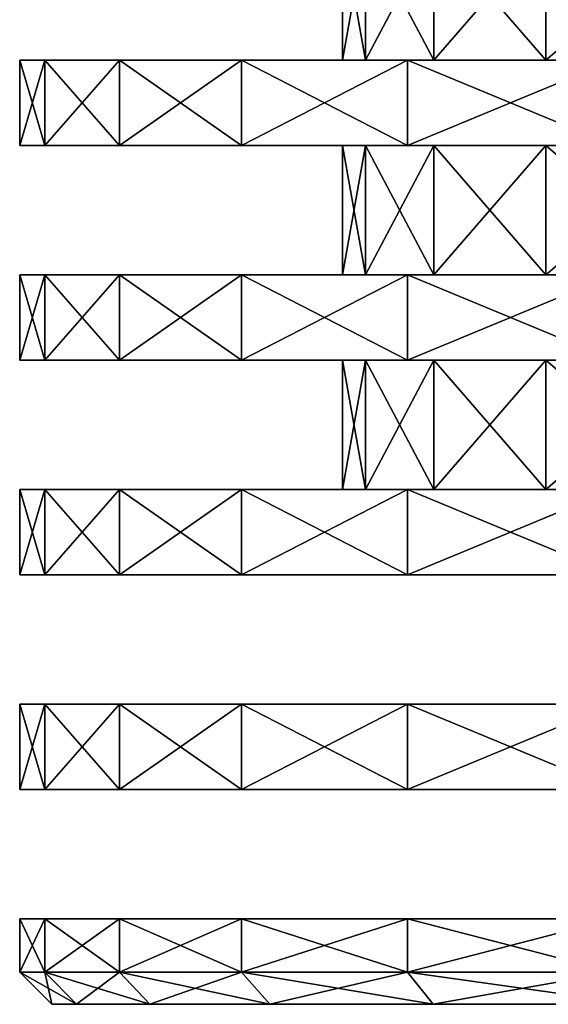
# Model space of a CAD drawing. Header units: millimetres. Extents: x -75 to 75, y -76 to 2.
# Tile 1 of 28: x -57 to -41, y -58 to -28. Entities that reach past the tile are written whole.
import ezdxf

# ---------------------------------------------------------------- set-up
doc = ezdxf.new("R2010")
doc.units = ezdxf.units.MM
doc.header["$LTSCALE"] = 65.185185
for name, color, linetype in [('25', 7, 'CONTINUOUS'), ('26', 7, 'CONTINUOUS'), ('28', 7, 'CONTINUOUS'), ('30', 7, 'CONTINUOUS'), ('31', 7, 'CONTINUOUS'), ('32', 7, 'CONTINUOUS'), ('33', 7, 'CONTINUOUS'), ('34', 7, 'CONTINUOUS'), ('35', 7, 'CONTINUOUS'), ('36', 7, 'CONTINUOUS'), ('37', 7, 'CONTINUOUS'), ('38', 7, 'CONTINUOUS'), ('39', 7, 'CONTINUOUS'), ('44', 7, 'CONTINUOUS'), ('51', 7, 'CONTINUOUS'), ('52', 7, 'CONTINUOUS')]:
    doc.layers.add(name, color=color, linetype=linetype)

msp = doc.modelspace()

# ---------------------------------------------------------------- linework, layer by layer
at = {"layer": '25', "color": 43, "linetype": 'Continuous', "true_color": 0xd2b46e}
for points in [[(-56, -58.5), (56, -58.5), (55.236, -58.5, 9.217), (-56, -58.5)], [(-55.236, -58.5, -9.217), (56, -58.5), (-56, -58.5), (-55.236, -58.5, -9.217)], [(-55.236, -58.5, 9.217), (-56, -58.5), (55.236, -58.5, 9.217), (-55.236, -58.5, 9.217)], [(-52.966, -58.5, -18.183), (55.236, -58.5, -9.217), (-55.236, -58.5, -9.217), (-52.966, -58.5, -18.183)], [(55.236, -58.5, -9.217), (56, -58.5), (-55.236, -58.5, -9.217), (55.236, -58.5, -9.217)], [(52.966, -58.5, 18.183), (-55.236, -58.5, 9.217), (55.236, -58.5, 9.217), (52.966, -58.5, 18.183)], [(-52.966, -58.5, 18.183), (-55.236, -58.5, 9.217), (52.966, -58.5, 18.183), (-52.966, -58.5, 18.183)], [(52.966, -58.5, -18.183), (55.236, -58.5, -9.217), (-52.966, -58.5, -18.183), (52.966, -58.5, -18.183)], [(-49.251, -58.5, -26.653), (52.966, -58.5, -18.183), (-52.966, -58.5, -18.183), (-49.251, -58.5, -26.653)], [(-2.052, -58.5, 23.862), (-3.857, -58.5, 24.904), (-52.966, -58.5, 18.183), (-2.052, -58.5, 23.862)], [(-52.966, -58.5, 18.183), (-5.196, -58.5, 26.5), (-49.251, -58.5, 26.653), (-52.966, -58.5, 18.183)], [(-3.857, -58.5, 24.904), (-5.196, -58.5, 26.5), (-52.966, -58.5, 18.183), (-3.857, -58.5, 24.904)], [(49.251, -58.5, 26.653), (-52.966, -58.5, 18.183), (52.966, -58.5, 18.183), (49.251, -58.5, 26.653)], [(0, -58.5, 23.5), (-2.052, -58.5, 23.862), (-52.966, -58.5, 18.183), (0, -58.5, 23.5)], [(0, -58.5, 23.5), (-52.966, -58.5, 18.183), (49.251, -58.5, 26.653), (0, -58.5, 23.5)], [(49.251, -58.5, -26.653), (52.966, -58.5, -18.183), (-49.251, -58.5, -26.653), (49.251, -58.5, -26.653)], [(-44.192, -58.5, -34.396), (49.251, -58.5, -26.653), (-49.251, -58.5, -26.653), (-44.192, -58.5, -34.396)], [(-5.196, -58.5, 26.5), (-5.909, -58.5, 28.458), (-49.251, -58.5, 26.653), (-5.196, -58.5, 26.5)], [(-5.909, -58.5, 28.458), (-5.909, -58.5, 30.542), (-49.251, -58.5, 26.653), (-5.909, -58.5, 28.458)], [(-5.909, -58.5, 30.542), (-5.196, -58.5, 32.5), (-49.251, -58.5, 26.653), (-5.909, -58.5, 30.542)], [(-49.251, -58.5, 26.653), (-3.857, -58.5, 34.096), (-44.192, -58.5, 34.396), (-49.251, -58.5, 26.653)], [(-5.196, -58.5, 32.5), (-3.857, -58.5, 34.096), (-49.251, -58.5, 26.653), (-5.196, -58.5, 32.5)], [(44.192, -58.5, -34.396), (49.251, -58.5, -26.653), (-44.192, -58.5, -34.396), (44.192, -58.5, -34.396)], [(-37.928, -58.5, -41.201), (44.192, -58.5, -34.396), (-44.192, -58.5, -34.396), (-37.928, -58.5, -41.201)], [(-37.928, -58.5, 41.201), (-44.192, -58.5, 34.396), (37.928, -58.5, 41.201), (-37.928, -58.5, 41.201)], [(-44.192, -58.5, 34.396), (0, -58.5, 35.5), (37.928, -58.5, 41.201), (-44.192, -58.5, 34.396)], [(-2.052, -58.5, 35.138), (0, -58.5, 35.5), (-44.192, -58.5, 34.396), (-2.052, -58.5, 35.138)], [(-3.857, -58.5, 34.096), (-2.052, -58.5, 35.138), (-44.192, -58.5, 34.396), (-3.857, -58.5, 34.096)]]:
    msp.add_3dface(points, dxfattribs=at)
at = {"layer": '26', "color": 43, "linetype": 'Continuous', "true_color": 0xd2b46e}
for points in [[(-57, -29.25), (-56.223, -29.25, -9.382), (-57, -31.9), (-57, -29.25)], [(-57, -31.9), (-56.223, -29.25, -9.382), (-56.223, -31.9, -9.382), (-57, -31.9)], [(-56.223, -31.9, -9.382), (-53.912, -29.25, -18.508), (-53.912, -31.9, -18.508), (-56.223, -31.9, -9.382)], [(-56.223, -29.25, -9.382), (-53.912, -29.25, -18.508), (-56.223, -31.9, -9.382), (-56.223, -29.25, -9.382)], [(-53.912, -31.9, -18.508), (-50.13, -29.25, -27.129), (-50.13, -31.9, -27.129), (-53.912, -31.9, -18.508)], [(-53.912, -29.25, -18.508), (-50.13, -29.25, -27.129), (-53.912, -31.9, -18.508), (-53.912, -29.25, -18.508)], [(-50.13, -31.9, -27.129), (-44.981, -29.25, -35.01), (-44.981, -31.9, -35.01), (-50.13, -31.9, -27.129)], [(-50.13, -29.25, -27.129), (-44.981, -29.25, -35.01), (-50.13, -31.9, -27.129), (-50.13, -29.25, -27.129)], [(-44.981, -31.9, -35.01), (-38.605, -29.25, -41.936), (-38.605, -31.9, -41.936), (-44.981, -31.9, -35.01)], [(-44.981, -29.25, -35.01), (-38.605, -29.25, -41.936), (-44.981, -31.9, -35.01), (-44.981, -29.25, -35.01)], [(-57, -35.9), (-56.223, -35.9, -9.382), (-57, -38.55), (-57, -35.9)], [(-57, -38.55), (-56.223, -35.9, -9.382), (-56.223, -38.55, -9.382), (-57, -38.55)], [(-56.223, -38.55, -9.382), (-53.912, -35.9, -18.508), (-53.912, -38.55, -18.508), (-56.223, -38.55, -9.382)], [(-56.223, -35.9, -9.382), (-53.912, -35.9, -18.508), (-56.223, -38.55, -9.382), (-56.223, -35.9, -9.382)], [(-53.912, -35.9, -18.508), (-50.13, -35.9, -27.129), (-53.912, -38.55, -18.508), (-53.912, -35.9, -18.508)], [(-53.912, -38.55, -18.508), (-50.13, -35.9, -27.129), (-50.13, -38.55, -27.129), (-53.912, -38.55, -18.508)], [(-50.13, -35.9, -27.129), (-44.981, -35.9, -35.01), (-50.13, -38.55, -27.129), (-50.13, -35.9, -27.129)], [(-50.13, -38.55, -27.129), (-44.981, -35.9, -35.01), (-44.981, -38.55, -35.01), (-50.13, -38.55, -27.129)], [(-44.981, -35.9, -35.01), (-38.605, -35.9, -41.936), (-44.981, -38.55, -35.01), (-44.981, -35.9, -35.01)], [(-44.981, -38.55, -35.01), (-38.605, -35.9, -41.936), (-38.605, -38.55, -41.936), (-44.981, -38.55, -35.01)], [(-57, -45.2), (-56.223, -42.55, -9.382), (-56.223, -45.2, -9.382), (-57, -45.2)], [(-57, -42.55), (-56.223, -42.55, -9.382), (-57, -45.2), (-57, -42.55)], [(-56.223, -42.55, -9.382), (-53.912, -42.55, -18.508), (-56.223, -45.2, -9.382), (-56.223, -42.55, -9.382)], [(-56.223, -45.2, -9.382), (-53.912, -42.55, -18.508), (-53.912, -45.2, -18.508), (-56.223, -45.2, -9.382)], [(-53.912, -45.2, -18.508), (-50.13, -42.55, -27.129), (-50.13, -45.2, -27.129), (-53.912, -45.2, -18.508)], [(-53.912, -42.55, -18.508), (-50.13, -42.55, -27.129), (-53.912, -45.2, -18.508), (-53.912, -42.55, -18.508)], [(-50.13, -45.2, -27.129), (-44.981, -42.55, -35.01), (-44.981, -45.2, -35.01), (-50.13, -45.2, -27.129)], [(-50.13, -42.55, -27.129), (-44.981, -42.55, -35.01), (-50.13, -45.2, -27.129), (-50.13, -42.55, -27.129)], [(-44.981, -45.2, -35.01), (-38.605, -42.55, -41.936), (-38.605, -45.2, -41.936), (-44.981, -45.2, -35.01)], [(-44.981, -42.55, -35.01), (-38.605, -42.55, -41.936), (-44.981, -45.2, -35.01), (-44.981, -42.55, -35.01)], [(-57, -49.2), (-56.223, -49.2, -9.382), (-57, -51.85), (-57, -49.2)], [(-57, -51.85), (-56.223, -49.2, -9.382), (-56.223, -51.85, -9.382), (-57, -51.85)], [(-56.223, -49.2, -9.382), (-53.912, -49.2, -18.508), (-56.223, -51.85, -9.382), (-56.223, -49.2, -9.382)], [(-56.223, -51.85, -9.382), (-53.912, -49.2, -18.508), (-53.912, -51.85, -18.508), (-56.223, -51.85, -9.382)], [(-53.912, -49.2, -18.508), (-50.13, -49.2, -27.129), (-53.912, -51.85, -18.508), (-53.912, -49.2, -18.508)], [(-53.912, -51.85, -18.508), (-50.13, -49.2, -27.129), (-50.13, -51.85, -27.129), (-53.912, -51.85, -18.508)], [(-50.13, -49.2, -27.129), (-44.981, -49.2, -35.01), (-50.13, -51.85, -27.129), (-50.13, -49.2, -27.129)], [(-50.13, -51.85, -27.129), (-44.981, -49.2, -35.01), (-44.981, -51.85, -35.01), (-50.13, -51.85, -27.129)], [(-44.981, -49.2, -35.01), (-38.605, -49.2, -41.936), (-44.981, -51.85, -35.01), (-44.981, -49.2, -35.01)], [(-44.981, -51.85, -35.01), (-38.605, -49.2, -41.936), (-38.605, -51.85, -41.936), (-44.981, -51.85, -35.01)], [(-57, -55.85), (-56.223, -55.85, -9.382), (-57, -57.5), (-57, -55.85)], [(-57, -57.5), (-56.223, -55.85, -9.382), (-56.223, -57.5, -9.382), (-57, -57.5)], [(-56.223, -55.85, -9.382), (-53.912, -55.85, -18.508), (-56.223, -57.5, -9.382), (-56.223, -55.85, -9.382)], [(-56.223, -57.5, -9.382), (-53.912, -55.85, -18.508), (-53.912, -57.5, -18.508), (-56.223, -57.5, -9.382)], [(-53.912, -57.5, -18.508), (-50.13, -55.85, -27.129), (-50.13, -57.5, -27.129), (-53.912, -57.5, -18.508)], [(-53.912, -55.85, -18.508), (-50.13, -55.85, -27.129), (-53.912, -57.5, -18.508), (-53.912, -55.85, -18.508)], [(-50.13, -57.5, -27.129), (-44.981, -55.85, -35.01), (-44.981, -57.5, -35.01), (-50.13, -57.5, -27.129)], [(-50.13, -55.85, -27.129), (-44.981, -55.85, -35.01), (-50.13, -57.5, -27.129), (-50.13, -55.85, -27.129)], [(-44.981, -57.5, -35.01), (-38.605, -55.85, -41.936), (-38.605, -57.5, -41.936), (-44.981, -57.5, -35.01)], [(-44.981, -55.85, -35.01), (-38.605, -55.85, -41.936), (-44.981, -57.5, -35.01), (-44.981, -55.85, -35.01)]]:
    msp.add_3dface(points, dxfattribs=at)
at = {"layer": '28', "color": 43, "linetype": 'Continuous', "true_color": 0xd2b46e}
for points in [[(-56.223, -29.25, 9.382), (-57, -29.25), (-56.223, -31.9, 9.382), (-56.223, -29.25, 9.382)], [(-57, -29.25), (-57, -31.9), (-56.223, -31.9, 9.382), (-57, -29.25)], [(-53.912, -29.25, 18.508), (-56.223, -29.25, 9.382), (-53.912, -31.9, 18.508), (-53.912, -29.25, 18.508)], [(-53.912, -31.9, 18.508), (-56.223, -29.25, 9.382), (-56.223, -31.9, 9.382), (-53.912, -31.9, 18.508)], [(-50.13, -29.25, 27.129), (-53.912, -29.25, 18.508), (-50.13, -31.9, 27.129), (-50.13, -29.25, 27.129)], [(-50.13, -31.9, 27.129), (-53.912, -29.25, 18.508), (-53.912, -31.9, 18.508), (-50.13, -31.9, 27.129)], [(-44.981, -29.25, 35.01), (-50.13, -29.25, 27.129), (-44.981, -31.9, 35.01), (-44.981, -29.25, 35.01)], [(-44.981, -31.9, 35.01), (-50.13, -29.25, 27.129), (-50.13, -31.9, 27.129), (-44.981, -31.9, 35.01)], [(-38.605, -29.25, 41.936), (-44.981, -29.25, 35.01), (-38.605, -31.9, 41.936), (-38.605, -29.25, 41.936)], [(-38.605, -31.9, 41.936), (-44.981, -29.25, 35.01), (-44.981, -31.9, 35.01), (-38.605, -31.9, 41.936)], [(-56.223, -35.9, 9.382), (-57, -35.9), (-56.223, -38.55, 9.382), (-56.223, -35.9, 9.382)], [(-57, -35.9), (-57, -38.55), (-56.223, -38.55, 9.382), (-57, -35.9)], [(-53.912, -38.55, 18.508), (-56.223, -35.9, 9.382), (-56.223, -38.55, 9.382), (-53.912, -38.55, 18.508)], [(-53.912, -35.9, 18.508), (-56.223, -35.9, 9.382), (-53.912, -38.55, 18.508), (-53.912, -35.9, 18.508)], [(-50.13, -38.55, 27.129), (-53.912, -35.9, 18.508), (-53.912, -38.55, 18.508), (-50.13, -38.55, 27.129)], [(-50.13, -35.9, 27.129), (-53.912, -35.9, 18.508), (-50.13, -38.55, 27.129), (-50.13, -35.9, 27.129)], [(-44.981, -38.55, 35.01), (-50.13, -35.9, 27.129), (-50.13, -38.55, 27.129), (-44.981, -38.55, 35.01)], [(-44.981, -35.9, 35.01), (-50.13, -35.9, 27.129), (-44.981, -38.55, 35.01), (-44.981, -35.9, 35.01)], [(-38.605, -38.55, 41.936), (-44.981, -35.9, 35.01), (-44.981, -38.55, 35.01), (-38.605, -38.55, 41.936)], [(-38.605, -35.9, 41.936), (-44.981, -35.9, 35.01), (-38.605, -38.55, 41.936), (-38.605, -35.9, 41.936)], [(-56.223, -42.55, 9.382), (-57, -42.55), (-56.223, -45.2, 9.382), (-56.223, -42.55, 9.382)], [(-57, -42.55), (-57, -45.2), (-56.223, -45.2, 9.382), (-57, -42.55)], [(-53.912, -42.55, 18.508), (-56.223, -42.55, 9.382), (-53.912, -45.2, 18.508), (-53.912, -42.55, 18.508)], [(-53.912, -45.2, 18.508), (-56.223, -42.55, 9.382), (-56.223, -45.2, 9.382), (-53.912, -45.2, 18.508)], [(-50.13, -45.2, 27.129), (-53.912, -42.55, 18.508), (-53.912, -45.2, 18.508), (-50.13, -45.2, 27.129)], [(-50.13, -42.55, 27.129), (-53.912, -42.55, 18.508), (-50.13, -45.2, 27.129), (-50.13, -42.55, 27.129)], [(-44.981, -42.55, 35.01), (-50.13, -42.55, 27.129), (-44.981, -45.2, 35.01), (-44.981, -42.55, 35.01)], [(-44.981, -45.2, 35.01), (-50.13, -42.55, 27.129), (-50.13, -45.2, 27.129), (-44.981, -45.2, 35.01)], [(-38.605, -42.55, 41.936), (-44.981, -42.55, 35.01), (-38.605, -45.2, 41.936), (-38.605, -42.55, 41.936)], [(-38.605, -45.2, 41.936), (-44.981, -42.55, 35.01), (-44.981, -45.2, 35.01), (-38.605, -45.2, 41.936)], [(-56.223, -49.2, 9.382), (-57, -49.2), (-56.223, -51.85, 9.382), (-56.223, -49.2, 9.382)], [(-57, -49.2), (-57, -51.85), (-56.223, -51.85, 9.382), (-57, -49.2)], [(-53.912, -51.85, 18.508), (-56.223, -49.2, 9.382), (-56.223, -51.85, 9.382), (-53.912, -51.85, 18.508)], [(-53.912, -49.2, 18.508), (-56.223, -49.2, 9.382), (-53.912, -51.85, 18.508), (-53.912, -49.2, 18.508)], [(-50.13, -51.85, 27.129), (-53.912, -49.2, 18.508), (-53.912, -51.85, 18.508), (-50.13, -51.85, 27.129)], [(-50.13, -49.2, 27.129), (-53.912, -49.2, 18.508), (-50.13, -51.85, 27.129), (-50.13, -49.2, 27.129)], [(-44.981, -49.2, 35.01), (-50.13, -49.2, 27.129), (-44.981, -51.85, 35.01), (-44.981, -49.2, 35.01)], [(-44.981, -51.85, 35.01), (-50.13, -49.2, 27.129), (-50.13, -51.85, 27.129), (-44.981, -51.85, 35.01)], [(-38.605, -49.2, 41.936), (-44.981, -49.2, 35.01), (-38.605, -51.85, 41.936), (-38.605, -49.2, 41.936)], [(-38.605, -51.85, 41.936), (-44.981, -49.2, 35.01), (-44.981, -51.85, 35.01), (-38.605, -51.85, 41.936)], [(-57, -55.85), (-57, -57.5), (-56.223, -57.5, 9.382), (-57, -55.85)], [(-56.223, -55.85, 9.382), (-57, -55.85), (-56.223, -57.5, 9.382), (-56.223, -55.85, 9.382)], [(-53.912, -55.85, 18.508), (-56.223, -55.85, 9.382), (-53.912, -57.5, 18.508), (-53.912, -55.85, 18.508)], [(-53.912, -57.5, 18.508), (-56.223, -55.85, 9.382), (-56.223, -57.5, 9.382), (-53.912, -57.5, 18.508)], [(-50.13, -57.5, 27.129), (-53.912, -55.85, 18.508), (-53.912, -57.5, 18.508), (-50.13, -57.5, 27.129)], [(-50.13, -55.85, 27.129), (-53.912, -55.85, 18.508), (-50.13, -57.5, 27.129), (-50.13, -55.85, 27.129)], [(-44.981, -55.85, 35.01), (-50.13, -55.85, 27.129), (-44.981, -57.5, 35.01), (-44.981, -55.85, 35.01)], [(-44.981, -57.5, 35.01), (-50.13, -55.85, 27.129), (-50.13, -57.5, 27.129), (-44.981, -57.5, 35.01)], [(-38.605, -57.5, 41.936), (-44.981, -55.85, 35.01), (-44.981, -57.5, 35.01), (-38.605, -57.5, 41.936)], [(-38.605, -55.85, 41.936), (-44.981, -55.85, 35.01), (-38.605, -57.5, 41.936), (-38.605, -55.85, 41.936)]]:
    msp.add_3dface(points, dxfattribs=at)
at = {"layer": '30', "color": 43, "linetype": 'Continuous', "true_color": 0xd2b46e}
for points in [[(-47, -42.55), (-46.286, -38.55, -8.161), (-46.286, -42.55, -8.161), (-47, -42.55)], [(-47, -38.55), (-46.286, -38.55, -8.161), (-47, -42.55), (-47, -38.55)], [(-46.286, -38.55, -8.161), (-44.166, -38.55, -16.075), (-46.286, -42.55, -8.161), (-46.286, -38.55, -8.161)], [(-46.286, -42.55, -8.161), (-44.166, -38.55, -16.075), (-44.166, -42.55, -16.075), (-46.286, -42.55, -8.161)], [(-44.166, -42.55, -16.075), (-40.703, -38.55, -23.5), (-40.703, -42.55, -23.5), (-44.166, -42.55, -16.075)], [(-44.166, -38.55, -16.075), (-40.703, -38.55, -23.5), (-44.166, -42.55, -16.075), (-44.166, -38.55, -16.075)], [(-40.703, -42.55, -23.5), (-36.004, -38.55, -30.211), (-36.004, -42.55, -30.211), (-40.703, -42.55, -23.5)], [(-40.703, -38.55, -23.5), (-36.004, -38.55, -30.211), (-40.703, -42.55, -23.5), (-40.703, -38.55, -23.5)]]:
    msp.add_3dface(points, dxfattribs=at)
at = {"layer": '31', "color": 43, "linetype": 'Continuous', "true_color": 0xd2b46e}
for points in [[(-57, -42.55), (-47, -42.55), (-46.286, -42.55, -8.161), (-57, -42.55)], [(-57, -42.55), (-56.223, -42.55, 9.382), (-47, -42.55), (-57, -42.55)], [(-56.223, -42.55, -9.382), (-57, -42.55), (-46.286, -42.55, -8.161), (-56.223, -42.55, -9.382)], [(-56.223, -42.55, -9.382), (-46.286, -42.55, -8.161), (-44.166, -42.55, -16.075), (-56.223, -42.55, -9.382)], [(-53.912, -42.55, -18.508), (-56.223, -42.55, -9.382), (-44.166, -42.55, -16.075), (-53.912, -42.55, -18.508)], [(-46.286, -42.55, 8.161), (-56.223, -42.55, 9.382), (-44.166, -42.55, 16.075), (-46.286, -42.55, 8.161)], [(-56.223, -42.55, 9.382), (-53.912, -42.55, 18.508), (-44.166, -42.55, 16.075), (-56.223, -42.55, 9.382)], [(-47, -42.55), (-56.223, -42.55, 9.382), (-46.286, -42.55, 8.161), (-47, -42.55)], [(-53.912, -42.55, -18.508), (-44.166, -42.55, -16.075), (-40.703, -42.55, -23.5), (-53.912, -42.55, -18.508)], [(-50.13, -42.55, -27.129), (-53.912, -42.55, -18.508), (-40.703, -42.55, -23.5), (-50.13, -42.55, -27.129)], [(-53.912, -42.55, 18.508), (-50.13, -42.55, 27.129), (-40.703, -42.55, 23.5), (-53.912, -42.55, 18.508)], [(-44.166, -42.55, 16.075), (-53.912, -42.55, 18.508), (-40.703, -42.55, 23.5), (-44.166, -42.55, 16.075)], [(-50.13, -42.55, -27.129), (-40.703, -42.55, -23.5), (-36.004, -42.55, -30.211), (-50.13, -42.55, -27.129)], [(-44.981, -42.55, -35.01), (-50.13, -42.55, -27.129), (-36.004, -42.55, -30.211), (-44.981, -42.55, -35.01)], [(-50.13, -42.55, 27.129), (-44.981, -42.55, 35.01), (-36.004, -42.55, 30.211), (-50.13, -42.55, 27.129)], [(-40.703, -42.55, 23.5), (-50.13, -42.55, 27.129), (-36.004, -42.55, 30.211), (-40.703, -42.55, 23.5)], [(-44.981, -42.55, 35.01), (-38.605, -42.55, 41.936), (-30.211, -42.55, 36.004), (-44.981, -42.55, 35.01)], [(-38.605, -42.55, -41.936), (-44.981, -42.55, -35.01), (-23.5, -42.55, -40.703), (-38.605, -42.55, -41.936)], [(-36.004, -42.55, 30.211), (-44.981, -42.55, 35.01), (-30.211, -42.55, 36.004), (-36.004, -42.55, 30.211)], [(-44.981, -42.55, -35.01), (-30.211, -42.55, -36.004), (-23.5, -42.55, -40.703), (-44.981, -42.55, -35.01)], [(-44.981, -42.55, -35.01), (-36.004, -42.55, -30.211), (-30.211, -42.55, -36.004), (-44.981, -42.55, -35.01)]]:
    msp.add_3dface(points, dxfattribs=at)
at = {"layer": '32', "color": 43, "linetype": 'Continuous', "true_color": 0xd2b46e}
for points in [[(-57, -38.55), (-47, -38.55), (-46.286, -38.55, 8.161), (-57, -38.55)], [(-56.223, -38.55, 9.382), (-57, -38.55), (-46.286, -38.55, 8.161), (-56.223, -38.55, 9.382)], [(-57, -38.55), (-56.223, -38.55, -9.382), (-47, -38.55), (-57, -38.55)], [(-44.166, -38.55, 16.075), (-56.223, -38.55, 9.382), (-46.286, -38.55, 8.161), (-44.166, -38.55, 16.075)], [(-53.912, -38.55, 18.508), (-56.223, -38.55, 9.382), (-44.166, -38.55, 16.075), (-53.912, -38.55, 18.508)], [(-56.223, -38.55, -9.382), (-46.286, -38.55, -8.161), (-47, -38.55), (-56.223, -38.55, -9.382)], [(-56.223, -38.55, -9.382), (-44.166, -38.55, -16.075), (-46.286, -38.55, -8.161), (-56.223, -38.55, -9.382)], [(-56.223, -38.55, -9.382), (-53.912, -38.55, -18.508), (-44.166, -38.55, -16.075), (-56.223, -38.55, -9.382)], [(-50.13, -38.55, 27.129), (-53.912, -38.55, 18.508), (-40.703, -38.55, 23.5), (-50.13, -38.55, 27.129)], [(-40.703, -38.55, 23.5), (-53.912, -38.55, 18.508), (-44.166, -38.55, 16.075), (-40.703, -38.55, 23.5)], [(-53.912, -38.55, -18.508), (-40.703, -38.55, -23.5), (-44.166, -38.55, -16.075), (-53.912, -38.55, -18.508)], [(-53.912, -38.55, -18.508), (-50.13, -38.55, -27.129), (-40.703, -38.55, -23.5), (-53.912, -38.55, -18.508)], [(-44.981, -38.55, 35.01), (-50.13, -38.55, 27.129), (-36.004, -38.55, 30.211), (-44.981, -38.55, 35.01)], [(-36.004, -38.55, 30.211), (-50.13, -38.55, 27.129), (-40.703, -38.55, 23.5), (-36.004, -38.55, 30.211)], [(-50.13, -38.55, -27.129), (-36.004, -38.55, -30.211), (-40.703, -38.55, -23.5), (-50.13, -38.55, -27.129)], [(-50.13, -38.55, -27.129), (-44.981, -38.55, -35.01), (-36.004, -38.55, -30.211), (-50.13, -38.55, -27.129)], [(-38.605, -38.55, 41.936), (-44.981, -38.55, 35.01), (-23.5, -38.55, 40.703), (-38.605, -38.55, 41.936)], [(-23.5, -38.55, 40.703), (-44.981, -38.55, 35.01), (-30.211, -38.55, 36.004), (-23.5, -38.55, 40.703)], [(-30.211, -38.55, 36.004), (-44.981, -38.55, 35.01), (-36.004, -38.55, 30.211), (-30.211, -38.55, 36.004)], [(-44.981, -38.55, -35.01), (-38.605, -38.55, -41.936), (-30.211, -38.55, -36.004), (-44.981, -38.55, -35.01)], [(-44.981, -38.55, -35.01), (-30.211, -38.55, -36.004), (-36.004, -38.55, -30.211), (-44.981, -38.55, -35.01)]]:
    msp.add_3dface(points, dxfattribs=at)
at = {"layer": '33', "color": 43, "linetype": 'Continuous', "true_color": 0xd2b46e}
for points in [[(-47, -38.55), (-46.286, -42.55, 8.161), (-46.286, -38.55, 8.161), (-47, -38.55)], [(-47, -38.55), (-47, -42.55), (-46.286, -42.55, 8.161), (-47, -38.55)], [(-46.286, -42.55, 8.161), (-44.166, -42.55, 16.075), (-46.286, -38.55, 8.161), (-46.286, -42.55, 8.161)], [(-44.166, -42.55, 16.075), (-44.166, -38.55, 16.075), (-46.286, -38.55, 8.161), (-44.166, -42.55, 16.075)], [(-40.703, -42.55, 23.5), (-40.703, -38.55, 23.5), (-44.166, -38.55, 16.075), (-40.703, -42.55, 23.5)], [(-44.166, -42.55, 16.075), (-40.703, -42.55, 23.5), (-44.166, -38.55, 16.075), (-44.166, -42.55, 16.075)], [(-36.004, -42.55, 30.211), (-36.004, -38.55, 30.211), (-40.703, -38.55, 23.5), (-36.004, -42.55, 30.211)], [(-40.703, -42.55, 23.5), (-36.004, -42.55, 30.211), (-40.703, -38.55, 23.5), (-40.703, -42.55, 23.5)]]:
    msp.add_3dface(points, dxfattribs=at)
at = {"layer": '34', "color": 43, "linetype": 'Continuous', "true_color": 0xd2b46e}
for points in [[(-47, -35.9), (-46.286, -31.9, -8.161), (-46.286, -35.9, -8.161), (-47, -35.9)], [(-47, -31.9), (-46.286, -31.9, -8.161), (-47, -35.9), (-47, -31.9)], [(-46.286, -31.9, -8.161), (-44.166, -31.9, -16.075), (-46.286, -35.9, -8.161), (-46.286, -31.9, -8.161)], [(-46.286, -35.9, -8.161), (-44.166, -31.9, -16.075), (-44.166, -35.9, -16.075), (-46.286, -35.9, -8.161)], [(-44.166, -31.9, -16.075), (-40.703, -31.9, -23.5), (-44.166, -35.9, -16.075), (-44.166, -31.9, -16.075)], [(-44.166, -35.9, -16.075), (-40.703, -31.9, -23.5), (-40.703, -35.9, -23.5), (-44.166, -35.9, -16.075)], [(-40.703, -35.9, -23.5), (-36.004, -31.9, -30.211), (-36.004, -35.9, -30.211), (-40.703, -35.9, -23.5)], [(-40.703, -31.9, -23.5), (-36.004, -31.9, -30.211), (-40.703, -35.9, -23.5), (-40.703, -31.9, -23.5)]]:
    msp.add_3dface(points, dxfattribs=at)
at = {"layer": '35', "color": 43, "linetype": 'Continuous', "true_color": 0xd2b46e}
for points in [[(-57, -35.9), (-47, -35.9), (-46.286, -35.9, -8.161), (-57, -35.9)], [(-57, -35.9), (-56.223, -35.9, 9.382), (-47, -35.9), (-57, -35.9)], [(-56.223, -35.9, -9.382), (-57, -35.9), (-46.286, -35.9, -8.161), (-56.223, -35.9, -9.382)], [(-56.223, -35.9, 9.382), (-53.912, -35.9, 18.508), (-44.166, -35.9, 16.075), (-56.223, -35.9, 9.382)], [(-47, -35.9), (-56.223, -35.9, 9.382), (-46.286, -35.9, 8.161), (-47, -35.9)], [(-46.286, -35.9, 8.161), (-56.223, -35.9, 9.382), (-44.166, -35.9, 16.075), (-46.286, -35.9, 8.161)], [(-56.223, -35.9, -9.382), (-46.286, -35.9, -8.161), (-44.166, -35.9, -16.075), (-56.223, -35.9, -9.382)], [(-53.912, -35.9, -18.508), (-56.223, -35.9, -9.382), (-44.166, -35.9, -16.075), (-53.912, -35.9, -18.508)], [(-53.912, -35.9, 18.508), (-50.13, -35.9, 27.129), (-40.703, -35.9, 23.5), (-53.912, -35.9, 18.508)], [(-44.166, -35.9, 16.075), (-53.912, -35.9, 18.508), (-40.703, -35.9, 23.5), (-44.166, -35.9, 16.075)], [(-53.912, -35.9, -18.508), (-44.166, -35.9, -16.075), (-40.703, -35.9, -23.5), (-53.912, -35.9, -18.508)], [(-50.13, -35.9, -27.129), (-53.912, -35.9, -18.508), (-40.703, -35.9, -23.5), (-50.13, -35.9, -27.129)], [(-50.13, -35.9, 27.129), (-44.981, -35.9, 35.01), (-36.004, -35.9, 30.211), (-50.13, -35.9, 27.129)], [(-40.703, -35.9, 23.5), (-50.13, -35.9, 27.129), (-36.004, -35.9, 30.211), (-40.703, -35.9, 23.5)], [(-44.981, -35.9, -35.01), (-50.13, -35.9, -27.129), (-36.004, -35.9, -30.211), (-44.981, -35.9, -35.01)], [(-50.13, -35.9, -27.129), (-40.703, -35.9, -23.5), (-36.004, -35.9, -30.211), (-50.13, -35.9, -27.129)], [(-44.981, -35.9, 35.01), (-38.605, -35.9, 41.936), (-30.211, -35.9, 36.004), (-44.981, -35.9, 35.01)], [(-36.004, -35.9, 30.211), (-44.981, -35.9, 35.01), (-30.211, -35.9, 36.004), (-36.004, -35.9, 30.211)], [(-44.981, -35.9, -35.01), (-36.004, -35.9, -30.211), (-30.211, -35.9, -36.004), (-44.981, -35.9, -35.01)], [(-38.605, -35.9, -41.936), (-44.981, -35.9, -35.01), (-23.5, -35.9, -40.703), (-38.605, -35.9, -41.936)], [(-44.981, -35.9, -35.01), (-30.211, -35.9, -36.004), (-23.5, -35.9, -40.703), (-44.981, -35.9, -35.01)]]:
    msp.add_3dface(points, dxfattribs=at)
at = {"layer": '36', "color": 43, "linetype": 'Continuous', "true_color": 0xd2b46e}
for points in [[(-57, -31.9), (-56.223, -31.9, -9.382), (-47, -31.9), (-57, -31.9)], [(-56.223, -31.9, 9.382), (-57, -31.9), (-46.286, -31.9, 8.161), (-56.223, -31.9, 9.382)], [(-57, -31.9), (-47, -31.9), (-46.286, -31.9, 8.161), (-57, -31.9)], [(-53.912, -31.9, 18.508), (-56.223, -31.9, 9.382), (-44.166, -31.9, 16.075), (-53.912, -31.9, 18.508)], [(-44.166, -31.9, 16.075), (-56.223, -31.9, 9.382), (-46.286, -31.9, 8.161), (-44.166, -31.9, 16.075)], [(-56.223, -31.9, -9.382), (-53.912, -31.9, -18.508), (-44.166, -31.9, -16.075), (-56.223, -31.9, -9.382)], [(-56.223, -31.9, -9.382), (-44.166, -31.9, -16.075), (-46.286, -31.9, -8.161), (-56.223, -31.9, -9.382)], [(-56.223, -31.9, -9.382), (-46.286, -31.9, -8.161), (-47, -31.9), (-56.223, -31.9, -9.382)], [(-50.13, -31.9, 27.129), (-53.912, -31.9, 18.508), (-40.703, -31.9, 23.5), (-50.13, -31.9, 27.129)], [(-40.703, -31.9, 23.5), (-53.912, -31.9, 18.508), (-44.166, -31.9, 16.075), (-40.703, -31.9, 23.5)], [(-53.912, -31.9, -18.508), (-40.703, -31.9, -23.5), (-44.166, -31.9, -16.075), (-53.912, -31.9, -18.508)], [(-53.912, -31.9, -18.508), (-50.13, -31.9, -27.129), (-40.703, -31.9, -23.5), (-53.912, -31.9, -18.508)], [(-44.981, -31.9, 35.01), (-50.13, -31.9, 27.129), (-36.004, -31.9, 30.211), (-44.981, -31.9, 35.01)], [(-36.004, -31.9, 30.211), (-50.13, -31.9, 27.129), (-40.703, -31.9, 23.5), (-36.004, -31.9, 30.211)], [(-50.13, -31.9, -27.129), (-44.981, -31.9, -35.01), (-36.004, -31.9, -30.211), (-50.13, -31.9, -27.129)], [(-50.13, -31.9, -27.129), (-36.004, -31.9, -30.211), (-40.703, -31.9, -23.5), (-50.13, -31.9, -27.129)], [(-30.211, -31.9, 36.004), (-44.981, -31.9, 35.01), (-36.004, -31.9, 30.211), (-30.211, -31.9, 36.004)], [(-23.5, -31.9, 40.703), (-44.981, -31.9, 35.01), (-30.211, -31.9, 36.004), (-23.5, -31.9, 40.703)], [(-38.605, -31.9, 41.936), (-44.981, -31.9, 35.01), (-23.5, -31.9, 40.703), (-38.605, -31.9, 41.936)], [(-44.981, -31.9, -35.01), (-38.605, -31.9, -41.936), (-30.211, -31.9, -36.004), (-44.981, -31.9, -35.01)], [(-44.981, -31.9, -35.01), (-30.211, -31.9, -36.004), (-36.004, -31.9, -30.211), (-44.981, -31.9, -35.01)]]:
    msp.add_3dface(points, dxfattribs=at)
at = {"layer": '37', "color": 43, "linetype": 'Continuous', "true_color": 0xd2b46e}
for points in [[(-47, -31.9), (-47, -35.9), (-46.286, -35.9, 8.161), (-47, -31.9)], [(-47, -31.9), (-46.286, -35.9, 8.161), (-46.286, -31.9, 8.161), (-47, -31.9)], [(-46.286, -35.9, 8.161), (-44.166, -35.9, 16.075), (-46.286, -31.9, 8.161), (-46.286, -35.9, 8.161)], [(-44.166, -35.9, 16.075), (-44.166, -31.9, 16.075), (-46.286, -31.9, 8.161), (-44.166, -35.9, 16.075)], [(-44.166, -35.9, 16.075), (-40.703, -35.9, 23.5), (-44.166, -31.9, 16.075), (-44.166, -35.9, 16.075)], [(-40.703, -35.9, 23.5), (-40.703, -31.9, 23.5), (-44.166, -31.9, 16.075), (-40.703, -35.9, 23.5)], [(-40.703, -35.9, 23.5), (-36.004, -35.9, 30.211), (-40.703, -31.9, 23.5), (-40.703, -35.9, 23.5)], [(-36.004, -35.9, 30.211), (-36.004, -31.9, 30.211), (-40.703, -31.9, 23.5), (-36.004, -35.9, 30.211)]]:
    msp.add_3dface(points, dxfattribs=at)
at = {"layer": '38', "color": 43, "linetype": 'Continuous', "true_color": 0xd2b46e}
for points in [[(-47, -25.25), (-46.286, -25.25, -8.161), (-47, -29.25), (-47, -25.25)], [(-47, -29.25), (-46.286, -25.25, -8.161), (-46.286, -29.25, -8.161), (-47, -29.25)], [(-46.286, -25.25, -8.161), (-44.166, -25.25, -16.075), (-46.286, -29.25, -8.161), (-46.286, -25.25, -8.161)], [(-46.286, -29.25, -8.161), (-44.166, -25.25, -16.075), (-44.166, -29.25, -16.075), (-46.286, -29.25, -8.161)], [(-44.166, -25.25, -16.075), (-40.703, -25.25, -23.5), (-44.166, -29.25, -16.075), (-44.166, -25.25, -16.075)], [(-44.166, -29.25, -16.075), (-40.703, -25.25, -23.5), (-40.703, -29.25, -23.5), (-44.166, -29.25, -16.075)], [(-40.703, -25.25, -23.5), (-36.004, -25.25, -30.211), (-40.703, -29.25, -23.5), (-40.703, -25.25, -23.5)], [(-40.703, -29.25, -23.5), (-36.004, -25.25, -30.211), (-36.004, -29.25, -30.211), (-40.703, -29.25, -23.5)]]:
    msp.add_3dface(points, dxfattribs=at)
at = {"layer": '39', "color": 43, "linetype": 'Continuous', "true_color": 0xd2b46e}
for points in [[(-57, -29.25), (-47, -29.25), (-46.286, -29.25, -8.161), (-57, -29.25)], [(-57, -29.25), (-56.223, -29.25, 9.382), (-47, -29.25), (-57, -29.25)], [(-56.223, -29.25, -9.382), (-57, -29.25), (-46.286, -29.25, -8.161), (-56.223, -29.25, -9.382)], [(-56.223, -29.25, 9.382), (-53.912, -29.25, 18.508), (-44.166, -29.25, 16.075), (-56.223, -29.25, 9.382)], [(-47, -29.25), (-56.223, -29.25, 9.382), (-46.286, -29.25, 8.161), (-47, -29.25)], [(-46.286, -29.25, 8.161), (-56.223, -29.25, 9.382), (-44.166, -29.25, 16.075), (-46.286, -29.25, 8.161)], [(-56.223, -29.25, -9.382), (-46.286, -29.25, -8.161), (-44.166, -29.25, -16.075), (-56.223, -29.25, -9.382)], [(-53.912, -29.25, -18.508), (-56.223, -29.25, -9.382), (-44.166, -29.25, -16.075), (-53.912, -29.25, -18.508)], [(-53.912, -29.25, 18.508), (-50.13, -29.25, 27.129), (-40.703, -29.25, 23.5), (-53.912, -29.25, 18.508)], [(-44.166, -29.25, 16.075), (-53.912, -29.25, 18.508), (-40.703, -29.25, 23.5), (-44.166, -29.25, 16.075)], [(-53.912, -29.25, -18.508), (-44.166, -29.25, -16.075), (-40.703, -29.25, -23.5), (-53.912, -29.25, -18.508)], [(-50.13, -29.25, -27.129), (-53.912, -29.25, -18.508), (-40.703, -29.25, -23.5), (-50.13, -29.25, -27.129)], [(-44.981, -29.25, -35.01), (-50.13, -29.25, -27.129), (-36.004, -29.25, -30.211), (-44.981, -29.25, -35.01)], [(-50.13, -29.25, 27.129), (-44.981, -29.25, 35.01), (-36.004, -29.25, 30.211), (-50.13, -29.25, 27.129)], [(-40.703, -29.25, 23.5), (-50.13, -29.25, 27.129), (-36.004, -29.25, 30.211), (-40.703, -29.25, 23.5)], [(-50.13, -29.25, -27.129), (-40.703, -29.25, -23.5), (-36.004, -29.25, -30.211), (-50.13, -29.25, -27.129)], [(-44.981, -29.25, -35.01), (-36.004, -29.25, -30.211), (-30.211, -29.25, -36.004), (-44.981, -29.25, -35.01)], [(-38.605, -29.25, -41.936), (-44.981, -29.25, -35.01), (-23.5, -29.25, -40.703), (-38.605, -29.25, -41.936)], [(-44.981, -29.25, -35.01), (-30.211, -29.25, -36.004), (-23.5, -29.25, -40.703), (-44.981, -29.25, -35.01)], [(-44.981, -29.25, 35.01), (-38.605, -29.25, 41.936), (-30.211, -29.25, 36.004), (-44.981, -29.25, 35.01)], [(-36.004, -29.25, 30.211), (-44.981, -29.25, 35.01), (-30.211, -29.25, 36.004), (-36.004, -29.25, 30.211)]]:
    msp.add_3dface(points, dxfattribs=at)
at = {"layer": '44', "color": 43, "linetype": 'Continuous', "true_color": 0xd2b46e}
for points in [[(-47, -25.25), (-47, -29.25), (-46.286, -29.25, 8.161), (-47, -25.25)], [(-47, -25.25), (-46.286, -29.25, 8.161), (-46.286, -25.25, 8.161), (-47, -25.25)], [(-46.286, -29.25, 8.161), (-44.166, -29.25, 16.075), (-46.286, -25.25, 8.161), (-46.286, -29.25, 8.161)], [(-44.166, -29.25, 16.075), (-44.166, -25.25, 16.075), (-46.286, -25.25, 8.161), (-44.166, -29.25, 16.075)], [(-44.166, -29.25, 16.075), (-40.703, -29.25, 23.5), (-44.166, -25.25, 16.075), (-44.166, -29.25, 16.075)], [(-40.703, -29.25, 23.5), (-40.703, -25.25, 23.5), (-44.166, -25.25, 16.075), (-40.703, -29.25, 23.5)], [(-36.004, -29.25, 30.211), (-36.004, -25.25, 30.211), (-40.703, -25.25, 23.5), (-36.004, -29.25, 30.211)], [(-40.703, -29.25, 23.5), (-36.004, -29.25, 30.211), (-40.703, -25.25, 23.5), (-40.703, -29.25, 23.5)]]:
    msp.add_3dface(points, dxfattribs=at)
at = {"layer": '51', "color": 43, "linetype": 'Continuous', "true_color": 0xd2b46e}
for points in [[(-56, -58.5), (-55.236, -58.5, 9.217), (-57, -57.5), (-56, -58.5)], [(-57, -57.5), (-55.236, -58.5, 9.217), (-56.223, -57.5, 9.382), (-57, -57.5)], [(-55.236, -58.5, 9.217), (-52.966, -58.5, 18.183), (-56.223, -57.5, 9.382), (-55.236, -58.5, 9.217)], [(-52.966, -58.5, 18.183), (-53.912, -57.5, 18.508), (-56.223, -57.5, 9.382), (-52.966, -58.5, 18.183)], [(-52.966, -58.5, 18.183), (-49.251, -58.5, 26.653), (-53.912, -57.5, 18.508), (-52.966, -58.5, 18.183)], [(-49.251, -58.5, 26.653), (-50.13, -57.5, 27.129), (-53.912, -57.5, 18.508), (-49.251, -58.5, 26.653)], [(-49.251, -58.5, 26.653), (-44.192, -58.5, 34.396), (-50.13, -57.5, 27.129), (-49.251, -58.5, 26.653)], [(-44.192, -58.5, 34.396), (-44.981, -57.5, 35.01), (-50.13, -57.5, 27.129), (-44.192, -58.5, 34.396)], [(-44.192, -58.5, 34.396), (-37.928, -58.5, 41.201), (-44.981, -57.5, 35.01), (-44.192, -58.5, 34.396)], [(-37.928, -58.5, 41.201), (-38.605, -57.5, 41.936), (-44.981, -57.5, 35.01), (-37.928, -58.5, 41.201)]]:
    msp.add_3dface(points, dxfattribs=at)
at = {"layer": '52', "color": 43, "linetype": 'Continuous', "true_color": 0xd2b46e}
for points in [[(-56, -58.5), (-57, -57.5), (-56.223, -57.5, -9.382), (-56, -58.5)], [(-55.236, -58.5, -9.217), (-56, -58.5), (-56.223, -57.5, -9.382), (-55.236, -58.5, -9.217)], [(-55.236, -58.5, -9.217), (-56.223, -57.5, -9.382), (-53.912, -57.5, -18.508), (-55.236, -58.5, -9.217)], [(-52.966, -58.5, -18.183), (-55.236, -58.5, -9.217), (-53.912, -57.5, -18.508), (-52.966, -58.5, -18.183)], [(-52.966, -58.5, -18.183), (-53.912, -57.5, -18.508), (-50.13, -57.5, -27.129), (-52.966, -58.5, -18.183)], [(-49.251, -58.5, -26.653), (-52.966, -58.5, -18.183), (-50.13, -57.5, -27.129), (-49.251, -58.5, -26.653)], [(-49.251, -58.5, -26.653), (-50.13, -57.5, -27.129), (-44.981, -57.5, -35.01), (-49.251, -58.5, -26.653)], [(-44.192, -58.5, -34.396), (-49.251, -58.5, -26.653), (-44.981, -57.5, -35.01), (-44.192, -58.5, -34.396)], [(-44.192, -58.5, -34.396), (-44.981, -57.5, -35.01), (-38.605, -57.5, -41.936), (-44.192, -58.5, -34.396)], [(-37.928, -58.5, -41.201), (-44.192, -58.5, -34.396), (-38.605, -57.5, -41.936), (-37.928, -58.5, -41.201)]]:
    msp.add_3dface(points, dxfattribs=at)

doc.saveas('drawing.dxf')
